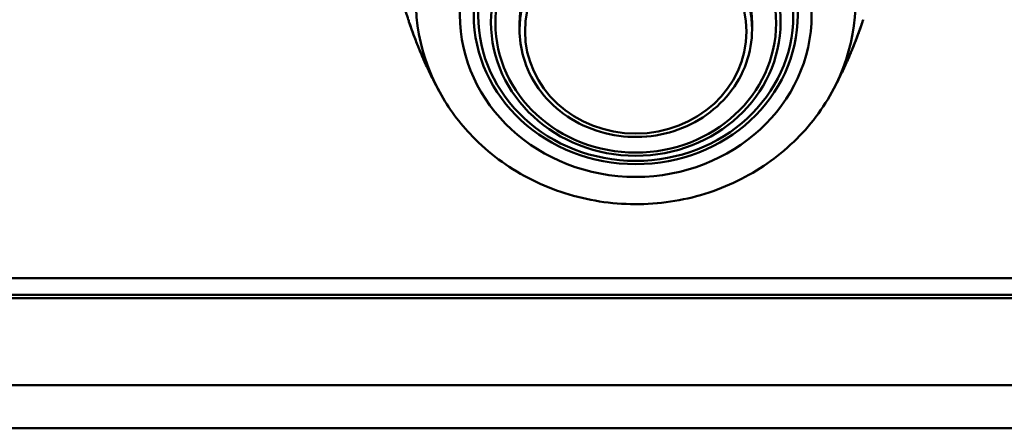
# Model space of a CAD drawing. Header units: inches. Extents: x 8.7 to 68.4, y -2.3 to 39.9.
# Tile 81 of 118: x 58.7 to 61.5, y 16.3 to 17.4. Entities that reach past the tile are written whole.
import ezdxf

# ---------------------------------------------------------------- set-up
doc = ezdxf.new("R2010")
doc.units = ezdxf.units.IN
doc.header["$MEASUREMENT"] = 0
doc.layers.add('Visible Edges(ROSSANSI)', color=7, linetype='Continuous', lineweight=50)
doc.layers.add('Visible Tangent Edges(ROSSANSI)', color=7, linetype='Continuous', lineweight=50)

msp = doc.modelspace()

# ---------------------------------------------------------------- linework, layer by layer
at = {"layer": 'Visible Edges(ROSSANSI)'}
for p, q in [((60.1218, 17.3956), (60.1218, 17.4129)), ((60.7718, 17.3956), (60.7718, 17.4129)), ((40.4185, 16.7014), (61.6881, 16.7014)), ((61.6881, 16.7006), (40.4185, 16.7006)), ((40.4776, 16.6545), (61.7281, 16.6545)), ((61.7381, 16.6453), (40.4676, 16.6453))]:
    msp.add_line(p, q, dxfattribs=at)
msp.add_ellipse((60.4468, 17.4129), major_axis=(-0.325, 0), ratio=0.920845, start_param=3.141593, end_param=6.283185, dxfattribs=at)
for points, knots in [([(59.8112, 17.4224), (59.8066, 17.4365), (59.8021, 17.4509), (59.7937, 17.4801), (59.7897, 17.4949), (59.7822, 17.5248), (59.7787, 17.5399), (59.7722, 17.5704), (59.7692, 17.5858), (59.7638, 17.6165), (59.7614, 17.6318), (59.7593, 17.6472)], [2.847303, 2.847303, 2.847303, 2.847303, 2.8809358, 2.8809358, 2.9145687, 2.9145687, 2.9482015, 2.9482015, 2.9818344, 2.9818344, 3.0147234, 3.0147234, 3.0147234, 3.0147234]), ([(59.8587, 17.3005), (59.8581, 17.3018), (59.8575, 17.3032), (59.8562, 17.306), (59.8556, 17.3075), (59.8542, 17.3106), (59.8535, 17.3123), (59.8517, 17.3163), (59.8508, 17.3185), (59.8484, 17.3243), (59.847, 17.3276), (59.845, 17.3323), (59.8444, 17.3338), (59.842, 17.3396), (59.8403, 17.3437), (59.8339, 17.3596), (59.8298, 17.3703), (59.8205, 17.3951), (59.8157, 17.4087), (59.8114, 17.4219)], [0.0002727, 0.0002727, 0.0002727, 0.0002727, 0.0124151, 0.0124151, 0.0244004, 0.0244004, 0.0386681, 0.0386681, 0.0594879, 0.0594879, 0.093984, 0.093984, 0.1106559, 0.1106559, 0.1607231, 0.1607231, 0.3111253, 0.3111253, 0.5290865, 0.5290865, 0.5290865, 0.5290865]), ([(61.0823, 17.4218), (61.0786, 17.4108), (61.0747, 17.3995), (61.068, 17.3812), (61.0655, 17.3746), (61.0614, 17.364), (61.0599, 17.3601), (61.056, 17.3501), (61.0534, 17.3438), (61.0497, 17.3347), (61.0487, 17.3324), (61.0462, 17.3264), (61.0446, 17.3226), (61.0418, 17.316), (61.0406, 17.3133), (61.0387, 17.3089), (61.038, 17.3073), (61.0365, 17.3039), (61.0357, 17.302), (61.035, 17.3004)], [0, 0, 0, 0, 0.1821812, 0.1821812, 0.2788826, 0.2788826, 0.3319835, 0.3319835, 0.4117295, 0.4117295, 0.4376075, 0.4376075, 0.4765506, 0.4765506, 0.500022, 0.500022, 0.5135654, 0.5135654, 0.5287296, 0.5287296, 0.5287296, 0.5287296]), ([(60.7718, 17.3956), (60.7718, 17.3637), (60.7663, 17.3318), (60.7447, 17.2711), (60.7286, 17.2424), (60.6874, 17.1911), (60.6623, 17.1684), (60.6057, 17.1315), (60.5741, 17.1173), (60.5077, 17.0987), (60.4728, 17.0944), (60.4034, 17.0961), (60.3688, 17.1022), (60.3034, 17.1241), (60.2726, 17.1399), (60.2181, 17.1798), (60.1943, 17.2038), (60.1562, 17.2575), (60.1418, 17.2871), (60.1256, 17.3434), (60.1218, 17.3695), (60.1218, 17.3956)], [0, 0, 0, 0, 0.317331, 0.317331, 0.635345, 0.635345, 0.954889, 0.954889, 1.275887, 1.275887, 1.597769, 1.597769, 1.919902, 1.919902, 2.24168, 2.24168, 2.562463, 2.562463, 2.881719, 2.881719, 3.141593, 3.141593, 3.141593, 3.141593]), ([(59.8989, 17.2202), (59.8961, 17.2253), (59.8933, 17.2305), (59.8878, 17.2409), (59.885, 17.2461), (59.8796, 17.2567), (59.8769, 17.2621), (59.8716, 17.2729), (59.869, 17.2783), (59.8638, 17.2893), (59.8612, 17.2949), (59.8587, 17.3005)], [2.67258197, 2.67258197, 2.67258197, 2.67258197, 2.68729961, 2.68729961, 2.70201725, 2.70201725, 2.7167349, 2.7167349, 2.73145254, 2.73145254, 2.74617018, 2.74617018, 2.74617018, 2.74617018]), ([(61.035, 17.3005), (61.0324, 17.2949), (61.0299, 17.2893), (61.0247, 17.2783), (61.022, 17.2729), (61.0167, 17.2621), (61.0141, 17.2567), (61.0086, 17.2461), (61.0059, 17.2409), (61.0004, 17.2305), (60.9976, 17.2253), (60.9948, 17.2202)], [0.39542379, 0.39542379, 0.39542379, 0.39542379, 0.41014117, 0.41014117, 0.42485854, 0.42485854, 0.43957592, 0.43957592, 0.4542933, 0.4542933, 0.46901068, 0.46901068, 0.46901068, 0.46901068]), ([(60.9948, 17.2202), (60.9649, 17.1658), (60.9258, 17.1162), (60.8328, 17.0304), (60.7787, 16.9944), (60.6608, 16.9398), (60.5969, 16.9214), (60.4657, 16.9044), (60.3985, 16.9059), (60.2679, 16.9288), (60.2045, 16.9502), (60.0883, 17.011), (60.0354, 17.0502), (59.9545, 17.1337), (59.9236, 17.1753), (59.8989, 17.2202)], [0.469011, 0.469011, 0.469011, 0.469011, 0.783877, 0.783877, 1.104801, 1.104801, 1.430723, 1.430723, 1.759172, 1.759172, 2.087419, 2.087419, 2.412704, 2.412704, 2.672582, 2.672582, 2.672582, 2.672582])]:
    msp.add_open_spline(points, degree=3, knots=knots, dxfattribs=at)
for points in [[(59.8113, 17.4222), (59.8113, 17.4221), (59.8114, 17.422), (59.8114, 17.4219)], [(61.0823, 17.4218), (61.0823, 17.422), (61.0824, 17.4222), (61.0825, 17.4225)]]:
    msp.add_open_spline(points, degree=3, dxfattribs=at)
at = {"layer": 'Visible Tangent Edges(ROSSANSI)'}
for p, q in [((39.3392, 16.4018), (62.7592, 16.4018)), ((62.7592, 16.2818), (39.3392, 16.2818))]:
    msp.add_line(p, q, dxfattribs=at)
for centre, major_axis, start_param, end_param in [((60.4468, 17.4759), (-0.6143, 0), 2.672582, 6.752196), ((60.4468, 17.3956), (-0.325, 0), 3.141593, 6.283185)]:
    msp.add_ellipse(centre, major_axis=major_axis, ratio=0.920845, start_param=start_param, end_param=end_param, dxfattribs=at)
for centre, major_axis in [((60.4468, 17.4363), (0.4915, 0)), ((60.4468, 17.4363), (0.4528, 0)), ((60.4468, 17.4339), (-0.4403, 0)), ((60.4468, 17.4154), (0.4047, 0)), ((60.4468, 17.4129), (-0.3922, 0)), ((60.4468, 17.3896), (-0.3094, 0))]:
    msp.add_ellipse(centre, major_axis=major_axis, ratio=0.920845, dxfattribs=at)
for points, knots in [([(59.8114, 17.4219), (59.8119, 17.4203), (59.8125, 17.4186), (59.8156, 17.4093), (59.8183, 17.4014), (59.8242, 17.3851), (59.8274, 17.3766), (59.8326, 17.3631), (59.8344, 17.3584), (59.8383, 17.3487), (59.8404, 17.3436), (59.8437, 17.3354), (59.8449, 17.3326), (59.8473, 17.3267), (59.8486, 17.3236), (59.8515, 17.3169), (59.853, 17.3133), (59.8555, 17.3076), (59.8564, 17.3057), (59.8577, 17.3026), (59.8582, 17.3015), (59.8587, 17.3005)], [0.01495947, 0.01495947, 0.01495947, 0.01495947, 0.015228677, 0.015228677, 0.016497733, 0.016497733, 0.01776679, 0.01776679, 0.018401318, 0.018401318, 0.019035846, 0.019035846, 0.01935311, 0.01935311, 0.019670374, 0.019670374, 0.019987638, 0.019987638, 0.02014627, 0.02014627, 0.020244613, 0.020244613, 0.020244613, 0.020244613]), ([(61.035, 17.3005), (61.0357, 17.302), (61.0365, 17.3038), (61.039, 17.3095), (61.0406, 17.3133), (61.0436, 17.3202), (61.045, 17.3235), (61.0488, 17.3326), (61.0511, 17.3381), (61.0574, 17.3538), (61.061, 17.3629), (61.0677, 17.3804), (61.0708, 17.3887), (61.0765, 17.4047), (61.0792, 17.4125), (61.0819, 17.4206), (61.0821, 17.4212), (61.0823, 17.4218)], [0.02015697, 0.02015697, 0.02015697, 0.02015697, 0.020304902, 0.020304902, 0.020622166, 0.020622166, 0.020939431, 0.020939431, 0.021573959, 0.021573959, 0.022843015, 0.022843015, 0.024112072, 0.024112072, 0.025381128, 0.025381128, 0.025481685, 0.025481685, 0.025481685, 0.025481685])]:
    msp.add_open_spline(points, degree=3, knots=knots, dxfattribs=at)

doc.saveas('drawing.dxf')
